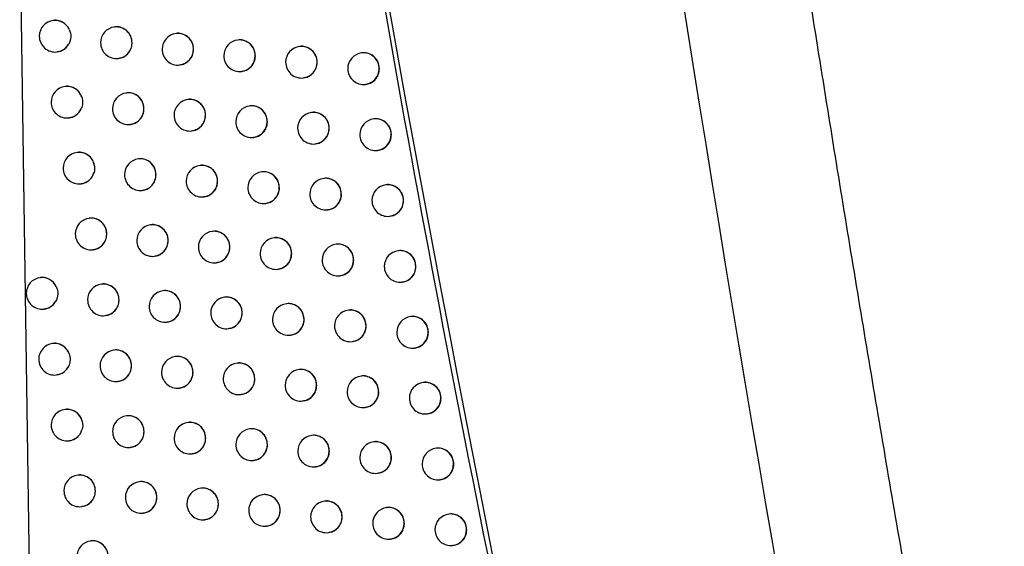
# Model space of a CAD drawing. Header units: millimetres. Extents: x 82 to 1337, y -230 to 1154.
# Tile 151 of 217: x 983 to 1015, y 371 to 387. Entities that reach past the tile are written whole.
import ezdxf

# ---------------------------------------------------------------- set-up
doc = ezdxf.new("R2010")
doc.units = ezdxf.units.MM

msp = doc.modelspace()

# ---------------------------------------------------------------- linework, layer by layer
at = {"color": 8, "linetype": 'Continuous', "lineweight": 25}
msp.add_line((983.49, 390.707), (983.808, 368.678), dxfattribs=at)
at = {"color": 7, "linetype": 'Continuous', "lineweight": 25}
for p, q in [((984.559, 387.324), (984.551, 387.323)), ((986.497, 387.117), (986.488, 387.116)), ((988.44, 386.91), (988.432, 386.909)), ((990.39, 386.705), (990.382, 386.704)), ((984.67, 386.33), (984.676, 386.331)), ((992.346, 386.5), (992.338, 386.499)), ((994.308, 386.296), (994.3, 386.295)), ((986.607, 386.123), (986.613, 386.124)), ((988.551, 385.917), (988.557, 385.917)), ((990.501, 385.711), (990.508, 385.712)), ((992.457, 385.506), (992.464, 385.507)), ((984.934, 385.238), (984.925, 385.237)), ((986.873, 385.031), (986.864, 385.03)), ((994.419, 385.302), (994.426, 385.303)), ((988.818, 384.825), (988.809, 384.824)), ((990.769, 384.619), (990.761, 384.618)), ((992.726, 384.415), (992.718, 384.414)), ((985.044, 384.244), (985.05, 384.244)), ((994.689, 384.211), (994.681, 384.21)), ((986.983, 384.037), (986.99, 384.038)), ((988.928, 383.831), (988.935, 383.832)), ((990.88, 383.625), (990.886, 383.626)), ((992.837, 383.421), (992.844, 383.422)), ((994.8, 383.217), (994.807, 383.218)), ((985.313, 383.152), (985.305, 383.151)), ((987.254, 382.946), (987.245, 382.945)), ((989.2, 382.74), (989.192, 382.739)), ((991.152, 382.534), (991.144, 382.533)), ((993.11, 382.33), (993.102, 382.329)), ((985.424, 382.158), (985.43, 382.159)), ((987.364, 381.952), (987.371, 381.953)), ((995.074, 382.126), (995.066, 382.125)), ((989.311, 381.746), (989.317, 381.747)), ((991.263, 381.541), (991.27, 381.541)), ((993.221, 381.336), (993.228, 381.337)), ((985.697, 381.068), (985.689, 381.067)), ((995.185, 381.132), (995.192, 381.133)), ((987.639, 380.861), (987.63, 380.86)), ((989.586, 380.656), (989.578, 380.655)), ((991.54, 380.45), (991.532, 380.449)), ((985.808, 380.074), (985.814, 380.075)), ((993.499, 380.246), (993.491, 380.245)), ((987.749, 379.867), (987.756, 379.868)), ((995.464, 380.042), (995.456, 380.041)), ((989.697, 379.662), (989.704, 379.662)), ((991.651, 379.457), (991.657, 379.457)), ((984.149, 379.191), (984.14, 379.19)), ((993.61, 379.252), (993.617, 379.253)), ((986.086, 378.984), (986.077, 378.983)), ((995.575, 379.048), (995.582, 379.049)), ((988.029, 378.778), (988.02, 378.777)), ((989.977, 378.572), (989.969, 378.571)), ((984.259, 378.197), (984.265, 378.198)), ((991.932, 378.367), (991.924, 378.366)), ((986.196, 377.99), (986.202, 377.991)), ((993.892, 378.163), (993.884, 378.162)), ((995.858, 377.959), (995.85, 377.958)), ((988.139, 377.784), (988.146, 377.785)), ((990.088, 377.578), (990.095, 377.579)), ((992.043, 377.373), (992.05, 377.374)), ((984.54, 377.108), (984.532, 377.107)), ((994.003, 377.169), (994.01, 377.17)), ((995.969, 376.966), (995.976, 376.966)), ((986.479, 376.902), (986.47, 376.901)), ((988.423, 376.695), (988.415, 376.694)), ((990.373, 376.49), (990.365, 376.489)), ((984.651, 376.114), (984.657, 376.115)), ((992.328, 376.285), (992.32, 376.284)), ((994.29, 376.081), (994.282, 376.08)), ((986.589, 375.908), (986.596, 375.908)), ((988.534, 375.701), (988.54, 375.702)), ((996.256, 375.877), (996.249, 375.876)), ((990.484, 375.496), (990.49, 375.497)), ((992.439, 375.291), (992.446, 375.292)), ((994.401, 375.087), (994.408, 375.088)), ((984.937, 375.026), (984.928, 375.025)), ((986.876, 374.82), (986.868, 374.819)), ((996.368, 374.883), (996.375, 374.884)), ((988.822, 374.614), (988.814, 374.613)), ((990.773, 374.408), (990.765, 374.407)), ((992.729, 374.203), (992.722, 374.203)), ((985.047, 374.032), (985.053, 374.033)), ((986.987, 373.826), (986.993, 373.827)), ((994.692, 373.999), (994.684, 373.999)), ((988.933, 373.62), (988.939, 373.62)), ((996.659, 373.796), (996.652, 373.795)), ((990.884, 373.414), (990.89, 373.415)), ((992.841, 373.21), (992.847, 373.21)), ((985.337, 372.945), (985.329, 372.944)), ((994.803, 373.006), (994.81, 373.006)), ((987.278, 372.739), (987.27, 372.738)), ((996.771, 372.802), (996.778, 372.803)), ((989.225, 372.533), (989.217, 372.532)), ((991.177, 372.327), (991.169, 372.327)), ((993.135, 372.123), (993.127, 372.122)), ((985.448, 371.951), (985.454, 371.952)), ((987.389, 371.745), (987.395, 371.746)), ((995.098, 371.919), (995.091, 371.918)), ((997.067, 371.716), (997.059, 371.715)), ((989.336, 371.539), (989.343, 371.54)), ((991.288, 371.334), (991.295, 371.334)), ((993.246, 371.129), (993.253, 371.13)), ((985.743, 370.865), (985.734, 370.864)), ((995.21, 370.925), (995.217, 370.926)), ((997.178, 370.722), (997.185, 370.723))]:
    msp.add_line(p, q, dxfattribs=at)
for centre, start, end in [((984.61, 386.826), 96.8344, 180), ((986.548, 386.619), 96.8344, 180), ((988.491, 386.413), 96.8344, 180), ((984.61, 386.826), 180, 276.8344), ((986.548, 386.619), 180, 276.8344), ((990.441, 386.208), 96.8344, 180), ((988.491, 386.413), 180, 276.8344), ((992.398, 386.003), 96.8344, 180), ((994.36, 385.799), 96.8344, 180), ((990.441, 386.208), 180, 276.8344), ((992.398, 386.003), 180, 276.8344), ((994.36, 385.799), 180, 276.8344), ((984.985, 384.74), 96.8344, 180), ((984.985, 384.74), 180, 276.8344), ((986.924, 384.533), 96.8344, 180), ((988.869, 384.327), 96.8344, 180), ((986.924, 384.533), 180, 276.8344), ((990.82, 384.122), 96.8344, 180), ((992.777, 383.917), 96.8344, 180), ((988.869, 384.327), 180, 276.8344), ((990.82, 384.122), 180, 276.8344), ((994.741, 383.713), 96.8344, 180), ((992.777, 383.917), 180, 276.8344), ((994.741, 383.713), 180, 276.8344), ((985.364, 382.655), 96.8344, 180), ((987.305, 382.448), 96.8344, 180), ((985.364, 382.655), 180, 276.8344), ((989.251, 382.242), 96.8344, 180), ((987.305, 382.448), 180, 276.8344), ((989.251, 382.242), 180, 276.8344), ((991.203, 382.037), 96.8344, 180), ((993.162, 381.833), 96.8344, 180), ((991.203, 382.037), 180, 276.8344), ((995.126, 381.629), 96.8344, 180), ((993.162, 381.833), 180, 276.8344), ((995.126, 381.629), 180, 276.8344), ((985.748, 380.57), 96.8344, 180), ((987.69, 380.364), 96.8344, 180), ((985.748, 380.57), 180, 276.8344), ((987.69, 380.364), 180, 276.8344), ((989.638, 380.158), 96.8344, 180), ((991.591, 379.953), 96.8344, 180), ((989.638, 380.158), 180, 276.8344), ((993.55, 379.749), 96.8344, 180), ((991.591, 379.953), 180, 276.8344), ((993.55, 379.749), 180, 276.8344), ((995.516, 379.545), 96.8344, 180), ((995.516, 379.545), 180, 276.8344), ((984.199, 378.694), 96.8344, 180), ((986.137, 378.487), 96.8344, 180), ((984.199, 378.694), 180, 276.8344), ((988.08, 378.28), 96.8344, 180), ((990.029, 378.075), 96.8344, 180), ((986.137, 378.487), 180, 276.8344), ((988.08, 378.28), 180, 276.8344), ((991.983, 377.87), 96.8344, 180), ((990.029, 378.075), 180, 276.8344), ((993.944, 377.666), 96.8344, 180), ((995.91, 377.462), 96.8344, 180), ((991.983, 377.87), 180, 276.8344), ((993.944, 377.666), 180, 276.8344), ((995.91, 377.462), 180, 276.8344), ((984.591, 376.611), 96.8344, 180), ((986.53, 376.404), 96.8344, 180), ((988.474, 376.198), 96.8344, 180), ((984.591, 376.611), 180, 276.8344), ((986.53, 376.404), 180, 276.8344), ((990.424, 375.992), 96.8344, 180), ((988.474, 376.198), 180, 276.8344), ((992.38, 375.788), 96.8344, 180), ((994.341, 375.583), 96.8344, 180), ((990.424, 375.992), 180, 276.8344), ((992.38, 375.788), 180, 276.8344), ((996.308, 375.38), 96.8344, 180), ((994.341, 375.583), 180, 276.8344), ((996.308, 375.38), 180, 276.8344), ((984.987, 374.529), 96.8344, 180), ((986.927, 374.322), 96.8344, 180), ((984.987, 374.529), 180, 276.8344), ((988.873, 374.116), 96.8344, 180), ((986.927, 374.322), 180, 276.8344), ((990.824, 373.911), 96.8344, 180), ((992.781, 373.706), 96.8344, 180), ((988.873, 374.116), 180, 276.8344), ((990.824, 373.911), 180, 276.8344), ((994.743, 373.502), 96.8344, 180), ((992.781, 373.706), 180, 276.8344), ((996.711, 373.299), 96.8344, 180), ((994.743, 373.502), 180, 276.8344), ((996.711, 373.299), 180, 276.8344), ((985.388, 372.448), 96.8344, 180), ((987.33, 372.241), 96.8344, 180), ((985.388, 372.448), 180, 276.8344), ((989.276, 372.035), 96.8344, 180), ((991.229, 371.83), 96.8344, 180), ((987.33, 372.241), 180, 276.8344), ((989.276, 372.035), 180, 276.8344), ((993.187, 371.626), 96.8344, 180), ((991.229, 371.83), 180, 276.8344), ((995.15, 371.422), 96.8344, 180), ((997.119, 371.218), 96.8344, 180), ((993.187, 371.626), 180, 276.8344), ((995.15, 371.422), 180, 276.8344), ((997.119, 371.218), 180, 276.8344), ((985.794, 370.367), 96.8344, 180)]:
    msp.add_arc(centre, 0.5, start, end, dxfattribs=at)
at = {"color": 8, "linetype": 'Continuous', "lineweight": 25}
for centre, radius, start, end in [((984.608, 386.832), 0.494, 24.5757, 96.7029), ((986.544, 386.621), 0.498, 359.7837, 96.4942), ((988.488, 386.415), 0.498, 359.7837, 96.4942), ((986.546, 386.615), 0.496, 277.0815, 0.4598), ((990.438, 386.209), 0.498, 359.7837, 96.4942), ((984.61, 386.818), 0.492, 276.8913, 330.4578), ((988.49, 386.409), 0.496, 277.0815, 0.4598), ((992.394, 386.005), 0.498, 359.7837, 96.4942), ((994.357, 385.801), 0.498, 359.7837, 96.4942), ((990.44, 386.204), 0.496, 277.0815, 0.4598), ((992.396, 385.999), 0.496, 277.0815, 0.4598), ((994.358, 385.795), 0.496, 277.0815, 0.4598), ((984.983, 384.745), 0.495, 19.0258, 96.6457), ((986.921, 384.535), 0.498, 359.7837, 96.4942), ((988.866, 384.329), 0.498, 359.7837, 96.4942), ((984.985, 384.733), 0.493, 276.9291, 336.0658), ((986.922, 384.529), 0.496, 277.0815, 0.4598), ((990.817, 384.124), 0.498, 359.7837, 96.4942), ((992.774, 383.919), 0.498, 359.7837, 96.4942), ((988.867, 384.323), 0.496, 277.0815, 0.4598), ((990.818, 384.118), 0.496, 277.0815, 0.4598), ((994.737, 383.715), 0.498, 359.7837, 96.4942), ((992.776, 383.913), 0.496, 277.0815, 0.4598), ((994.739, 383.709), 0.496, 277.0815, 0.4598), ((985.362, 382.658), 0.496, 10.8278, 96.5798), ((987.301, 382.45), 0.498, 359.7837, 96.4942), ((989.248, 382.244), 0.498, 359.7837, 96.4942), ((985.364, 382.649), 0.494, 276.9832, 344.3126), ((987.303, 382.444), 0.496, 277.0815, 0.4598), ((989.249, 382.238), 0.496, 277.0815, 0.4598), ((991.2, 382.039), 0.498, 359.7837, 96.4942), ((993.158, 381.834), 0.498, 359.7837, 96.4942), ((991.202, 382.033), 0.496, 277.0815, 0.4598), ((995.123, 381.631), 0.498, 359.7837, 96.4942), ((993.16, 381.829), 0.496, 277.0815, 0.4598), ((995.124, 381.625), 0.496, 277.0815, 0.4598), ((985.745, 380.572), 0.498, 359.7837, 96.4942), ((987.687, 380.366), 0.498, 359.7837, 96.4942), ((985.747, 380.566), 0.496, 277.0815, 0.4598), ((987.688, 380.36), 0.496, 277.0815, 0.4598), ((989.634, 380.16), 0.498, 359.7837, 96.4942), ((991.588, 379.955), 0.498, 359.7837, 96.4942), ((989.636, 380.154), 0.496, 277.0815, 0.4598), ((993.547, 379.751), 0.498, 359.7837, 96.4942), ((991.589, 379.949), 0.496, 277.0815, 0.4598), ((993.549, 379.745), 0.496, 277.0815, 0.4598), ((995.512, 379.547), 0.498, 359.7837, 96.4942), ((995.514, 379.541), 0.496, 277.0815, 0.4598), ((984.198, 378.699), 0.494, 25.3559, 96.7078), ((986.134, 378.489), 0.498, 359.7837, 96.4942), ((988.077, 378.282), 0.498, 359.7837, 96.4942), ((990.025, 378.077), 0.498, 359.7837, 96.4942), ((984.2, 378.686), 0.492, 276.8887, 329.8244), ((986.135, 378.483), 0.496, 277.0815, 0.4598), ((988.078, 378.276), 0.496, 277.0815, 0.4598), ((991.98, 377.872), 0.498, 359.7837, 96.4942), ((990.027, 378.071), 0.496, 277.0815, 0.4598), ((993.94, 377.667), 0.498, 359.7837, 96.4942), ((995.907, 377.464), 0.498, 359.7837, 96.4942), ((991.982, 377.866), 0.496, 277.0815, 0.4598), ((993.942, 377.662), 0.496, 277.0815, 0.4598), ((995.908, 377.458), 0.496, 277.0815, 0.4598), ((984.589, 376.616), 0.495, 20.0996, 96.6737), ((986.527, 376.406), 0.498, 359.7837, 96.4942), ((988.471, 376.2), 0.498, 359.7837, 96.4942), ((984.591, 376.604), 0.493, 276.9136, 335.148), ((986.528, 376.4), 0.496, 277.0815, 0.4598), ((990.421, 375.994), 0.498, 359.7837, 96.4942), ((988.472, 376.194), 0.496, 277.0815, 0.4598), ((992.377, 375.789), 0.498, 359.7837, 96.4942), ((994.338, 375.585), 0.498, 359.7837, 96.4942), ((990.423, 375.988), 0.496, 277.0815, 0.4598), ((992.378, 375.784), 0.496, 277.0815, 0.4598), ((996.305, 375.382), 0.498, 359.7837, 96.4942), ((994.34, 375.579), 0.496, 277.0815, 0.4598), ((996.307, 375.376), 0.496, 277.0815, 0.4598), ((984.985, 374.532), 0.496, 12.7041, 96.5957), ((986.924, 374.324), 0.498, 359.7837, 96.4942), ((988.87, 374.118), 0.498, 359.7837, 96.4942), ((984.987, 374.523), 0.494, 276.9712, 342.6202), ((986.926, 374.318), 0.496, 277.0815, 0.4598), ((990.821, 373.913), 0.498, 359.7837, 96.4942), ((992.778, 373.708), 0.498, 359.7837, 96.4942), ((988.871, 374.112), 0.496, 277.0815, 0.4598), ((990.823, 373.907), 0.496, 277.0815, 0.4598), ((994.74, 373.504), 0.498, 359.7837, 96.4942), ((992.779, 373.702), 0.496, 277.0815, 0.4598), ((996.708, 373.301), 0.498, 359.7837, 96.4942), ((994.742, 373.498), 0.496, 277.0815, 0.4598), ((996.71, 373.295), 0.496, 277.0815, 0.4598), ((985.385, 372.45), 0.498, 359.7837, 96.4942), ((987.326, 372.243), 0.498, 359.7837, 96.4942), ((985.387, 372.444), 0.496, 277.0815, 0.4598), ((989.273, 372.037), 0.498, 359.7837, 96.4942), ((991.226, 371.832), 0.498, 359.7837, 96.4942), ((987.328, 372.237), 0.496, 277.0815, 0.4598), ((989.275, 372.031), 0.496, 277.0815, 0.4598), ((993.183, 371.627), 0.498, 359.7837, 96.4942), ((991.227, 371.826), 0.496, 277.0815, 0.4598), ((995.147, 371.423), 0.498, 359.7837, 96.4942), ((997.116, 371.22), 0.498, 359.7837, 96.4942), ((993.185, 371.622), 0.496, 277.0815, 0.4598), ((995.148, 371.418), 0.496, 277.0815, 0.4598), ((997.117, 371.214), 0.496, 277.0815, 0.4598), ((985.79, 370.369), 0.498, 359.7837, 96.4942)]:
    msp.add_arc(centre, radius, start, end, dxfattribs=at)
at = {"color": 7, "linetype": 'Continuous', "lineweight": 25}
for points, knots in [([(999.052, 462.961), (999.161, 461.804), (999.38, 459.492), (999.721, 456.024), (1000.071, 452.558), (1000.431, 449.093), (1000.801, 445.628), (1001.182, 442.165), (1001.572, 438.703), (1001.973, 435.242), (1002.384, 431.783), (1002.804, 428.324), (1003.235, 424.866), (1003.676, 421.41), (1004.127, 417.954), (1004.589, 414.5), (1005.06, 411.047), (1005.702, 406.442), (1006.53, 400.688), (1007.564, 393.788), (1008.638, 386.895), (1009.752, 380.009), (1010.906, 373.129), (1012.101, 366.257), (1013.333, 359.391), (1014.189, 354.82), (1014.616, 352.535)], [0, 0, 0, 0, 0.031233, 0.062465, 0.093696, 0.124926, 0.156156, 0.187386, 0.218616, 0.249847, 0.281078, 0.31231, 0.343544, 0.374779, 0.406016, 0.437255, 0.468497, 0.499741, 0.56229, 0.624831, 0.687364, 0.749893, 0.812419, 0.874944, 0.93747, 1, 1, 1, 1]), ([(991.524, 409.359), (992.739, 401.569), (994.957, 387.359), (998.937, 366.858), (1001.68, 354.154), (1003.051, 347.801)], [0, 0, 0, 0, 0.377589, 0.688735, 1, 1, 1, 1]), ([(985.058, 387.037), (985.039, 387.072), (984.994, 387.155), (984.88, 387.258), (984.729, 387.319), (984.614, 387.34), (984.56, 387.324), (984.559, 387.323)], [0, 0, 0, 0, 0.187677, 0.455205, 0.724325, 0.994966, 1, 1, 1, 1]), ([(987.043, 386.619), (987.037, 386.675), (987.026, 386.788), (986.943, 386.937), (986.819, 387.052), (986.666, 387.113), (986.551, 387.132), (986.498, 387.117), (986.497, 387.116)], [0, 0, 0, 0, 0.198751, 0.397489, 0.596609, 0.796507, 0.997154, 1, 1, 1, 1]), ([(988.988, 386.413), (988.983, 386.469), (988.972, 386.582), (988.887, 386.731), (988.763, 386.846), (988.609, 386.906), (988.494, 386.926), (988.441, 386.91), (988.44, 386.91)], [0, 0, 0, 0, 0.199173, 0.398339, 0.597731, 0.797581, 0.997876, 1, 1, 1, 1]), ([(986.612, 386.13), (986.649, 386.134), (986.741, 386.145), (986.87, 386.226), (986.98, 386.354), (987.035, 386.494), (987.041, 386.584), (987.043, 386.619)], [0, 0, 0, 0, 0.157626, 0.391137, 0.623896, 0.855705, 1, 1, 1, 1]), ([(990.94, 386.208), (990.934, 386.264), (990.923, 386.377), (990.838, 386.526), (990.713, 386.641), (990.559, 386.701), (990.444, 386.721), (990.39, 386.705), (990.39, 386.705)], [0, 0, 0, 0, 0.199485, 0.398966, 0.59856, 0.798377, 0.998413, 1, 1, 1, 1]), ([(984.674, 386.337), (984.711, 386.341), (984.803, 386.352), (984.931, 386.433), (985.007, 386.521), (985.037, 386.573), (985.039, 386.576)], [0, 0, 0, 0, 0.24576, 0.612068, 0.976644, 1, 1, 1, 1]), ([(988.556, 385.923), (988.594, 385.928), (988.686, 385.939), (988.815, 386.02), (988.925, 386.148), (988.981, 386.287), (988.986, 386.378), (988.988, 386.413)], [0, 0, 0, 0, 0.158022, 0.390954, 0.623418, 0.855317, 1, 1, 1, 1]), ([(992.897, 386.003), (992.892, 386.06), (992.881, 386.172), (992.796, 386.321), (992.67, 386.437), (992.515, 386.496), (992.4, 386.516), (992.346, 386.5), (992.346, 386.5)], [0, 0, 0, 0, 0.1996851, 0.3993688, 0.5990915, 0.798886, 0.9987529, 1, 1, 1, 1]), ([(994.861, 385.8), (994.856, 385.856), (994.844, 385.968), (994.759, 386.118), (994.633, 386.233), (994.478, 386.292), (994.362, 386.312), (994.308, 386.296), (994.308, 386.296)], [0, 0, 0, 0, 0.199772, 0.399544, 0.599319, 0.799098, 0.998881, 1, 1, 1, 1]), ([(990.506, 385.718), (990.544, 385.723), (990.636, 385.734), (990.766, 385.815), (990.876, 385.942), (990.932, 386.082), (990.938, 386.173), (990.94, 386.208)], [0, 0, 0, 0, 0.1583177, 0.3908204, 0.6230684, 0.8550356, 1, 1, 1, 1]), ([(992.463, 385.513), (992.5, 385.518), (992.593, 385.529), (992.723, 385.61), (992.833, 385.738), (992.89, 385.877), (992.895, 385.968), (992.897, 386.003)], [0, 0, 0, 0, 0.158494, 0.390713, 0.622827, 0.854847, 1, 1, 1, 1]), ([(994.425, 385.309), (994.463, 385.314), (994.556, 385.325), (994.687, 385.406), (994.797, 385.534), (994.854, 385.673), (994.859, 385.764), (994.861, 385.8)], [0, 0, 0, 0, 0.15853, 0.39061, 0.622675, 0.854739, 1, 1, 1, 1]), ([(985.451, 384.906), (985.428, 384.957), (985.382, 385.058), (985.255, 385.172), (985.103, 385.233), (984.988, 385.253), (984.935, 385.237), (984.934, 385.237)], [0, 0, 0, 0, 0.246128, 0.49462, 0.744464, 0.9956, 1, 1, 1, 1]), ([(987.419, 384.533), (987.414, 384.59), (987.403, 384.702), (987.319, 384.851), (987.195, 384.966), (987.042, 385.027), (986.927, 385.047), (986.874, 385.031), (986.873, 385.03)], [0, 0, 0, 0, 0.198851, 0.39769, 0.596873, 0.796759, 0.997322, 1, 1, 1, 1]), ([(989.366, 384.328), (989.36, 384.384), (989.349, 384.496), (989.265, 384.645), (989.14, 384.761), (988.987, 384.821), (988.871, 384.84), (988.818, 384.825), (988.818, 384.824)], [0, 0, 0, 0, 0.199244, 0.398481, 0.597918, 0.79776, 0.997996, 1, 1, 1, 1]), ([(985.049, 384.251), (985.086, 384.255), (985.178, 384.266), (985.306, 384.347), (985.394, 384.447), (985.427, 384.515), (985.436, 384.533)], [0, 0, 0, 0, 0.222463, 0.553553, 0.883207, 1, 1, 1, 1]), ([(986.989, 384.044), (987.026, 384.048), (987.117, 384.059), (987.247, 384.14), (987.356, 384.268), (987.412, 384.408), (987.417, 384.499), (987.419, 384.533)], [0, 0, 0, 0, 0.157714, 0.391086, 0.623777, 0.85561, 1, 1, 1, 1]), ([(991.319, 384.122), (991.313, 384.179), (991.302, 384.291), (991.217, 384.44), (991.092, 384.556), (990.938, 384.615), (990.822, 384.635), (990.769, 384.619), (990.769, 384.619)], [0, 0, 0, 0, 0.19953, 0.399056, 0.598679, 0.79849, 0.998489, 1, 1, 1, 1]), ([(993.277, 383.918), (993.272, 383.974), (993.261, 384.087), (993.176, 384.236), (993.05, 384.351), (992.895, 384.411), (992.779, 384.43), (992.726, 384.415), (992.726, 384.414)], [0, 0, 0, 0, 0.199707, 0.399414, 0.59915, 0.798941, 0.998788, 1, 1, 1, 1]), ([(988.934, 383.838), (988.971, 383.842), (989.063, 383.853), (989.193, 383.935), (989.302, 384.062), (989.359, 384.202), (989.364, 384.293), (989.366, 384.328)], [0, 0, 0, 0, 0.158085, 0.390919, 0.623336, 0.855251, 1, 1, 1, 1]), ([(990.885, 383.632), (990.923, 383.637), (991.015, 383.648), (991.145, 383.729), (991.255, 383.857), (991.311, 383.996), (991.317, 384.087), (991.319, 384.122)], [0, 0, 0, 0, 0.1583563, 0.3907958, 0.6230144, 0.8549937, 1, 1, 1, 1]), ([(995.242, 383.714), (995.237, 383.77), (995.225, 383.883), (995.14, 384.032), (995.014, 384.147), (994.858, 384.207), (994.742, 384.226), (994.689, 384.211), (994.689, 384.211)], [0, 0, 0, 0, 0.199775, 0.39955, 0.599326, 0.799103, 0.998881, 1, 1, 1, 1]), ([(992.843, 383.428), (992.88, 383.432), (992.973, 383.444), (993.103, 383.525), (993.213, 383.652), (993.27, 383.792), (993.275, 383.883), (993.277, 383.918)], [0, 0, 0, 0, 0.158509, 0.390694, 0.622795, 0.854824, 1, 1, 1, 1]), ([(994.806, 383.224), (994.844, 383.228), (994.937, 383.24), (995.067, 383.321), (995.178, 383.448), (995.235, 383.588), (995.24, 383.679), (995.242, 383.714)], [0, 0, 0, 0, 0.158522, 0.390594, 0.62266, 0.85473, 1, 1, 1, 1]), ([(985.849, 382.751), (985.844, 382.774), (985.825, 382.852), (985.759, 382.972), (985.635, 383.087), (985.483, 383.148), (985.368, 383.168), (985.314, 383.152), (985.314, 383.152)], [0, 0, 0, 0, 0.094942, 0.319037, 0.543678, 0.769434, 0.996258, 1, 1, 1, 1]), ([(987.8, 382.448), (987.795, 382.504), (987.784, 382.617), (987.7, 382.766), (987.576, 382.881), (987.422, 382.942), (987.307, 382.961), (987.254, 382.946), (987.254, 382.945)], [0, 0, 0, 0, 0.198944, 0.397877, 0.59712, 0.796994, 0.997478, 1, 1, 1, 1]), ([(989.748, 382.243), (989.743, 382.299), (989.732, 382.411), (989.647, 382.56), (989.523, 382.676), (989.369, 382.736), (989.253, 382.755), (989.2, 382.74), (989.2, 382.739)], [0, 0, 0, 0, 0.199309, 0.398611, 0.598091, 0.797925, 0.998106, 1, 1, 1, 1]), ([(991.702, 382.038), (991.697, 382.094), (991.686, 382.206), (991.601, 382.355), (991.475, 382.471), (991.321, 382.531), (991.205, 382.55), (991.152, 382.534), (991.152, 382.534)], [0, 0, 0, 0, 0.19957, 0.399137, 0.598785, 0.798592, 0.998556, 1, 1, 1, 1]), ([(985.429, 382.165), (985.466, 382.17), (985.557, 382.181), (985.686, 382.262), (985.79, 382.38), (985.824, 382.474), (985.84, 382.515)], [0, 0, 0, 0, 0.195286, 0.485521, 0.774603, 1, 1, 1, 1]), ([(987.369, 381.959), (987.406, 381.963), (987.498, 381.974), (987.628, 382.055), (987.737, 382.183), (987.793, 382.322), (987.798, 382.413), (987.8, 382.448)], [0, 0, 0, 0, 0.1577963, 0.3910405, 0.6236676, 0.8555219, 1, 1, 1, 1]), ([(989.316, 381.753), (989.353, 381.757), (989.445, 381.769), (989.575, 381.85), (989.685, 381.977), (989.741, 382.117), (989.746, 382.208), (989.748, 382.243)], [0, 0, 0, 0, 0.158143, 0.390888, 0.62326, 0.855191, 1, 1, 1, 1]), ([(993.662, 381.833), (993.656, 381.889), (993.645, 382.002), (993.56, 382.151), (993.434, 382.266), (993.279, 382.326), (993.164, 382.346), (993.11, 382.33), (993.11, 382.33)], [0, 0, 0, 0, 0.199726, 0.399451, 0.599199, 0.798988, 0.998817, 1, 1, 1, 1]), ([(991.268, 381.547), (991.306, 381.552), (991.398, 381.563), (991.529, 381.645), (991.638, 381.772), (991.695, 381.912), (991.7, 382.003), (991.702, 382.038)], [0, 0, 0, 0, 0.15839, 0.390773, 0.622965, 0.854956, 1, 1, 1, 1]), ([(995.628, 381.63), (995.622, 381.686), (995.611, 381.798), (995.525, 381.948), (995.399, 382.063), (995.244, 382.122), (995.128, 382.142), (995.074, 382.126), (995.074, 382.126)], [0, 0, 0, 0, 0.199776, 0.399552, 0.599327, 0.799101, 0.998876, 1, 1, 1, 1]), ([(993.227, 381.343), (993.265, 381.348), (993.357, 381.359), (993.488, 381.44), (993.598, 381.567), (993.654, 381.707), (993.66, 381.798), (993.662, 381.833)], [0, 0, 0, 0, 0.158519, 0.390676, 0.622766, 0.854803, 1, 1, 1, 1]), ([(995.191, 381.139), (995.229, 381.144), (995.322, 381.155), (995.453, 381.236), (995.563, 381.364), (995.62, 381.503), (995.626, 381.595), (995.628, 381.63)], [0, 0, 0, 0, 0.158511, 0.390578, 0.622646, 0.854722, 1, 1, 1, 1]), ([(986.243, 380.57), (986.237, 380.627), (986.226, 380.739), (986.143, 380.888), (986.019, 381.003), (985.866, 381.064), (985.752, 381.084), (985.698, 381.068), (985.697, 381.067)], [0, 0, 0, 0, 0.198592, 0.397169, 0.596187, 0.796103, 0.99688, 1, 1, 1, 1]), ([(988.186, 380.364), (988.181, 380.42), (988.17, 380.533), (988.085, 380.682), (987.961, 380.797), (987.808, 380.857), (987.693, 380.877), (987.64, 380.861), (987.639, 380.861)], [0, 0, 0, 0, 0.19903, 0.398051, 0.597349, 0.797213, 0.997624, 1, 1, 1, 1]), ([(985.813, 380.081), (985.85, 380.085), (985.941, 380.096), (986.07, 380.177), (986.18, 380.305), (986.235, 380.445), (986.241, 380.536), (986.243, 380.57)], [0, 0, 0, 0, 0.1574697, 0.391193, 0.6240675, 0.8558492, 1, 1, 1, 1]), ([(987.755, 379.874), (987.792, 379.879), (987.884, 379.89), (988.013, 379.971), (988.123, 380.098), (988.179, 380.238), (988.184, 380.329), (988.186, 380.364)], [0, 0, 0, 0, 0.157874, 0.390998, 0.623566, 0.855441, 1, 1, 1, 1]), ([(990.135, 380.158), (990.13, 380.215), (990.119, 380.327), (990.034, 380.476), (989.909, 380.592), (989.755, 380.652), (989.64, 380.671), (989.587, 380.655), (989.586, 380.655)], [0, 0, 0, 0, 0.199369, 0.398732, 0.598249, 0.798076, 0.998207, 1, 1, 1, 1]), ([(992.09, 379.954), (992.085, 380.01), (992.074, 380.122), (991.989, 380.272), (991.863, 380.387), (991.709, 380.447), (991.593, 380.466), (991.54, 380.45), (991.54, 380.45)], [0, 0, 0, 0, 0.199606, 0.39921, 0.598881, 0.798683, 0.998616, 1, 1, 1, 1]), ([(989.703, 379.669), (989.74, 379.673), (989.832, 379.684), (989.962, 379.766), (990.072, 379.893), (990.128, 380.033), (990.133, 380.124), (990.135, 380.158)], [0, 0, 0, 0, 0.158197, 0.390858, 0.62319, 0.855136, 1, 1, 1, 1]), ([(994.051, 379.749), (994.045, 379.806), (994.034, 379.918), (993.949, 380.067), (993.823, 380.183), (993.668, 380.242), (993.552, 380.262), (993.499, 380.246), (993.499, 380.246)], [0, 0, 0, 0, 0.1997416, 0.3994825, 0.5992399, 0.7990255, 0.9988401, 1, 1, 1, 1]), ([(996.018, 379.546), (996.012, 379.602), (996.001, 379.715), (995.915, 379.864), (995.789, 379.979), (995.634, 380.039), (995.517, 380.058), (995.464, 380.042), (995.464, 380.042)], [0, 0, 0, 0, 0.1997739, 0.3995479, 0.5993205, 0.7990933, 0.9988665, 1, 1, 1, 1]), ([(991.656, 379.463), (991.694, 379.468), (991.786, 379.479), (991.916, 379.561), (992.026, 379.688), (992.083, 379.828), (992.088, 379.919), (992.09, 379.954)], [0, 0, 0, 0, 0.158421, 0.390752, 0.62292, 0.854922, 1, 1, 1, 1]), ([(993.616, 379.259), (993.653, 379.264), (993.746, 379.275), (993.877, 379.356), (993.987, 379.484), (994.043, 379.623), (994.049, 379.714), (994.051, 379.749)], [0, 0, 0, 0, 0.158527, 0.39066, 0.622741, 0.854785, 1, 1, 1, 1]), ([(995.581, 379.055), (995.619, 379.06), (995.712, 379.072), (995.843, 379.153), (995.953, 379.28), (996.01, 379.42), (996.015, 379.511), (996.018, 379.546)], [0, 0, 0, 0, 0.158497, 0.390563, 0.622635, 0.854716, 1, 1, 1, 1]), ([(984.644, 378.911), (984.627, 378.943), (984.582, 379.024), (984.47, 379.126), (984.318, 379.187), (984.203, 379.207), (984.15, 379.191), (984.149, 379.191)], [0, 0, 0, 0, 0.178722, 0.449157, 0.721226, 0.994852, 1, 1, 1, 1]), ([(986.632, 378.487), (986.626, 378.543), (986.615, 378.655), (986.532, 378.804), (986.408, 378.92), (986.255, 378.98), (986.14, 379), (986.087, 378.984), (986.086, 378.984)], [0, 0, 0, 0, 0.198701, 0.397388, 0.596475, 0.796377, 0.997062, 1, 1, 1, 1]), ([(988.576, 378.281), (988.571, 378.337), (988.56, 378.449), (988.475, 378.598), (988.351, 378.714), (988.197, 378.774), (988.082, 378.794), (988.029, 378.778), (988.029, 378.778)], [0, 0, 0, 0, 0.1991105, 0.3982122, 0.5975622, 0.7974165, 0.9977601, 1, 1, 1, 1]), ([(990.527, 378.075), (990.521, 378.131), (990.51, 378.244), (990.425, 378.393), (990.3, 378.508), (990.146, 378.568), (990.031, 378.588), (989.978, 378.572), (989.977, 378.572)], [0, 0, 0, 0, 0.199423, 0.398842, 0.598394, 0.798215, 0.9983, 1, 1, 1, 1]), ([(984.264, 378.204), (984.301, 378.209), (984.392, 378.22), (984.521, 378.301), (984.596, 378.387), (984.625, 378.437), (984.625, 378.439)], [0, 0, 0, 0, 0.248664, 0.619419, 0.988415, 1, 1, 1, 1]), ([(986.201, 377.997), (986.238, 378.002), (986.33, 378.013), (986.459, 378.094), (986.569, 378.221), (986.624, 378.361), (986.63, 378.452), (986.632, 378.487)], [0, 0, 0, 0, 0.157564, 0.391137, 0.623937, 0.855744, 1, 1, 1, 1]), ([(988.145, 377.791), (988.182, 377.795), (988.274, 377.807), (988.403, 377.888), (988.513, 378.015), (988.569, 378.155), (988.574, 378.246), (988.576, 378.281)], [0, 0, 0, 0, 0.157946, 0.39096, 0.623473, 0.855366, 1, 1, 1, 1]), ([(992.483, 377.87), (992.477, 377.927), (992.466, 378.039), (992.381, 378.188), (992.256, 378.304), (992.101, 378.364), (991.985, 378.383), (991.932, 378.367), (991.932, 378.367)], [0, 0, 0, 0, 0.199638, 0.399274, 0.598966, 0.798764, 0.998669, 1, 1, 1, 1]), ([(990.094, 377.585), (990.131, 377.59), (990.223, 377.601), (990.353, 377.682), (990.463, 377.81), (990.519, 377.949), (990.524, 378.04), (990.527, 378.075)], [0, 0, 0, 0, 0.158246, 0.390831, 0.623126, 0.855086, 1, 1, 1, 1]), ([(994.444, 377.666), (994.439, 377.723), (994.428, 377.835), (994.342, 377.984), (994.217, 378.1), (994.061, 378.159), (993.946, 378.179), (993.892, 378.163), (993.892, 378.163)], [0, 0, 0, 0, 0.199754, 0.399507, 0.599272, 0.799055, 0.998858, 1, 1, 1, 1]), ([(996.412, 377.463), (996.406, 377.519), (996.395, 377.632), (996.31, 377.781), (996.183, 377.896), (996.028, 377.956), (995.912, 377.975), (995.858, 377.959), (995.858, 377.959)], [0, 0, 0, 0, 0.1997698, 0.3995396, 0.5993082, 0.7990792, 0.9988527, 1, 1, 1, 1]), ([(992.048, 377.38), (992.086, 377.385), (992.179, 377.396), (992.309, 377.477), (992.419, 377.605), (992.475, 377.744), (992.481, 377.835), (992.483, 377.87)], [0, 0, 0, 0, 0.158447, 0.390732, 0.62288, 0.854891, 1, 1, 1, 1]), ([(994.009, 377.176), (994.047, 377.181), (994.14, 377.192), (994.27, 377.273), (994.38, 377.401), (994.437, 377.54), (994.442, 377.631), (994.444, 377.666)], [0, 0, 0, 0, 0.15853, 0.390643, 0.622718, 0.85477, 1, 1, 1, 1]), ([(995.975, 376.972), (996.013, 376.977), (996.106, 376.989), (996.237, 377.07), (996.348, 377.197), (996.404, 377.337), (996.41, 377.428), (996.412, 377.463)], [0, 0, 0, 0, 0.15848, 0.390548, 0.622626, 0.854712, 1, 1, 1, 1]), ([(985.054, 376.786), (985.032, 376.833), (984.986, 376.931), (984.861, 377.043), (984.71, 377.104), (984.595, 377.124), (984.541, 377.108), (984.541, 377.108)], [0, 0, 0, 0, 0.235342, 0.487349, 0.74075, 0.995482, 1, 1, 1, 1]), ([(987.025, 376.404), (987.02, 376.46), (987.009, 376.572), (986.925, 376.722), (986.801, 376.837), (986.648, 376.897), (986.533, 376.917), (986.48, 376.901), (986.479, 376.901)], [0, 0, 0, 0, 0.1988029, 0.3975929, 0.5967447, 0.796634, 0.9972328, 1, 1, 1, 1]), ([(988.971, 376.198), (988.965, 376.254), (988.954, 376.367), (988.87, 376.516), (988.746, 376.631), (988.592, 376.691), (988.477, 376.711), (988.424, 376.695), (988.423, 376.695)], [0, 0, 0, 0, 0.199185, 0.398362, 0.59776, 0.797605, 0.997886, 1, 1, 1, 1]), ([(984.656, 376.121), (984.692, 376.126), (984.784, 376.137), (984.912, 376.218), (984.998, 376.316), (985.031, 376.381), (985.039, 376.397)], [0, 0, 0, 0, 0.225978, 0.562411, 0.897376, 1, 1, 1, 1]), ([(986.594, 375.915), (986.631, 375.919), (986.723, 375.93), (986.853, 376.011), (986.962, 376.139), (987.018, 376.278), (987.023, 376.369), (987.025, 376.404)], [0, 0, 0, 0, 0.157654, 0.391087, 0.623816, 0.855647, 1, 1, 1, 1]), ([(990.922, 375.993), (990.917, 376.049), (990.906, 376.161), (990.821, 376.311), (990.696, 376.426), (990.542, 376.486), (990.426, 376.506), (990.373, 376.49), (990.373, 376.49)], [0, 0, 0, 0, 0.199473, 0.398942, 0.598526, 0.798342, 0.998384, 1, 1, 1, 1]), ([(988.539, 375.708), (988.576, 375.713), (988.668, 375.724), (988.798, 375.805), (988.907, 375.933), (988.963, 376.072), (988.969, 376.163), (988.971, 376.198)], [0, 0, 0, 0, 0.158013, 0.3909244, 0.6233865, 0.8552972, 1, 1, 1, 1]), ([(992.88, 375.788), (992.874, 375.844), (992.863, 375.957), (992.778, 376.106), (992.652, 376.221), (992.497, 376.281), (992.382, 376.301), (992.329, 376.285), (992.328, 376.285)], [0, 0, 0, 0, 0.199666, 0.399331, 0.59904, 0.798835, 0.998716, 1, 1, 1, 1]), ([(994.842, 375.584), (994.837, 375.64), (994.826, 375.753), (994.74, 375.902), (994.614, 376.017), (994.459, 376.077), (994.343, 376.097), (994.29, 376.081), (994.29, 376.081)], [0, 0, 0, 0, 0.199763, 0.399526, 0.599296, 0.799077, 0.99887, 1, 1, 1, 1]), ([(990.489, 375.503), (990.527, 375.507), (990.619, 375.519), (990.749, 375.6), (990.859, 375.727), (990.915, 375.867), (990.92, 375.958), (990.922, 375.993)], [0, 0, 0, 0, 0.15829, 0.390806, 0.623068, 0.85504, 1, 1, 1, 1]), ([(992.445, 375.298), (992.483, 375.303), (992.575, 375.314), (992.706, 375.395), (992.816, 375.522), (992.872, 375.662), (992.877, 375.753), (992.88, 375.788)], [0, 0, 0, 0, 0.158469, 0.390713, 0.622844, 0.854863, 1, 1, 1, 1]), ([(996.811, 375.381), (996.805, 375.437), (996.794, 375.55), (996.708, 375.699), (996.582, 375.814), (996.426, 375.874), (996.31, 375.893), (996.257, 375.877), (996.257, 375.877)], [0, 0, 0, 0, 0.1997634, 0.399527, 0.5992901, 0.7990594, 0.9988348, 1, 1, 1, 1]), ([(994.407, 375.094), (994.444, 375.098), (994.537, 375.11), (994.668, 375.191), (994.778, 375.318), (994.835, 375.458), (994.84, 375.549), (994.842, 375.584)], [0, 0, 0, 0, 0.158531, 0.390628, 0.6226985, 0.8547563, 1, 1, 1, 1]), ([(996.374, 374.89), (996.412, 374.895), (996.505, 374.907), (996.636, 374.988), (996.746, 375.115), (996.803, 375.255), (996.809, 375.346), (996.811, 375.381)], [0, 0, 0, 0, 0.158461, 0.390533, 0.622619, 0.85471, 1, 1, 1, 1]), ([(985.469, 374.642), (985.464, 374.659), (985.446, 374.731), (985.382, 374.846), (985.258, 374.961), (985.106, 375.022), (984.991, 375.042), (984.938, 375.026), (984.937, 375.026)], [0, 0, 0, 0, 0.0745027, 0.3036227, 0.5333121, 0.7641623, 0.996121, 1, 1, 1, 1]), ([(987.423, 374.322), (987.418, 374.378), (987.407, 374.491), (987.323, 374.64), (987.199, 374.755), (987.045, 374.816), (986.93, 374.835), (986.877, 374.819), (986.876, 374.819)], [0, 0, 0, 0, 0.198898, 0.397784, 0.596997, 0.796874, 0.997393, 1, 1, 1, 1]), ([(989.37, 374.116), (989.365, 374.173), (989.354, 374.285), (989.269, 374.434), (989.145, 374.549), (988.991, 374.61), (988.875, 374.629), (988.822, 374.613), (988.822, 374.613)], [0, 0, 0, 0, 0.1992535, 0.3985001, 0.597942, 0.7977796, 0.9980027, 1, 1, 1, 1]), ([(985.052, 374.039), (985.089, 374.044), (985.18, 374.055), (985.309, 374.136), (985.41, 374.25), (985.444, 374.339), (985.458, 374.375)], [0, 0, 0, 0, 0.200279, 0.498034, 0.7946, 1, 1, 1, 1]), ([(986.992, 373.833), (987.029, 373.837), (987.121, 373.848), (987.25, 373.929), (987.36, 374.057), (987.416, 374.196), (987.421, 374.287), (987.423, 374.322)], [0, 0, 0, 0, 0.157738, 0.39104, 0.623704, 0.855557, 1, 1, 1, 1]), ([(991.323, 373.911), (991.317, 373.967), (991.306, 374.08), (991.221, 374.229), (991.096, 374.344), (990.942, 374.404), (990.826, 374.424), (990.773, 374.408), (990.773, 374.408)], [0, 0, 0, 0, 0.1995181, 0.3990327, 0.5986463, 0.7984564, 0.9984605, 1, 1, 1, 1]), ([(993.281, 373.707), (993.275, 373.763), (993.264, 373.875), (993.179, 374.025), (993.054, 374.14), (992.899, 374.2), (992.783, 374.219), (992.73, 374.203), (992.73, 374.203)], [0, 0, 0, 0, 0.199691, 0.39938, 0.599105, 0.798897, 0.998755, 1, 1, 1, 1]), ([(988.938, 373.627), (988.975, 373.631), (989.067, 373.642), (989.197, 373.723), (989.307, 373.851), (989.363, 373.991), (989.368, 374.081), (989.37, 374.116)], [0, 0, 0, 0, 0.1580755, 0.390892, 0.6233072, 0.855234, 1, 1, 1, 1]), ([(990.889, 373.421), (990.927, 373.426), (991.019, 373.437), (991.149, 373.518), (991.259, 373.646), (991.315, 373.785), (991.321, 373.876), (991.323, 373.911)], [0, 0, 0, 0, 0.158331, 0.390783, 0.623015, 0.854998, 1, 1, 1, 1]), ([(995.245, 373.503), (995.239, 373.559), (995.228, 373.672), (995.143, 373.821), (995.017, 373.936), (994.861, 373.996), (994.745, 374.015), (994.692, 373.999), (994.692, 373.999)], [0, 0, 0, 0, 0.19977, 0.39954, 0.599313, 0.799092, 0.998877, 1, 1, 1, 1]), ([(992.846, 373.217), (992.884, 373.221), (992.977, 373.233), (993.107, 373.314), (993.217, 373.441), (993.273, 373.581), (993.279, 373.672), (993.281, 373.707)], [0, 0, 0, 0, 0.158487, 0.390696, 0.622811, 0.854839, 1, 1, 1, 1]), ([(997.214, 373.3), (997.208, 373.356), (997.197, 373.468), (997.112, 373.618), (996.985, 373.733), (996.83, 373.792), (996.713, 373.812), (996.66, 373.796), (996.66, 373.796)], [0, 0, 0, 0, 0.199755, 0.39951, 0.599267, 0.799034, 0.998813, 1, 1, 1, 1]), ([(994.809, 373.013), (994.847, 373.017), (994.94, 373.029), (995.07, 373.11), (995.181, 373.237), (995.237, 373.377), (995.243, 373.468), (995.245, 373.503)], [0, 0, 0, 0, 0.158528, 0.390613, 0.622681, 0.854745, 1, 1, 1, 1]), ([(996.777, 372.809), (996.815, 372.814), (996.908, 372.825), (997.039, 372.907), (997.15, 373.034), (997.206, 373.174), (997.212, 373.265), (997.214, 373.3)], [0, 0, 0, 0, 0.158439, 0.390518, 0.622613, 0.854709, 1, 1, 1, 1]), ([(985.883, 372.448), (985.877, 372.504), (985.866, 372.616), (985.783, 372.765), (985.659, 372.88), (985.506, 372.941), (985.392, 372.961), (985.338, 372.945), (985.337, 372.945)], [0, 0, 0, 0, 0.198568, 0.397121, 0.596122, 0.79604, 0.996834, 1, 1, 1, 1]), ([(987.826, 372.241), (987.82, 372.297), (987.809, 372.41), (987.725, 372.559), (987.601, 372.674), (987.447, 372.735), (987.332, 372.754), (987.279, 372.738), (987.279, 372.738)], [0, 0, 0, 0, 0.198986, 0.397962, 0.597231, 0.797098, 0.997542, 1, 1, 1, 1]), ([(985.453, 371.958), (985.49, 371.963), (985.581, 371.974), (985.71, 372.055), (985.82, 372.182), (985.875, 372.322), (985.881, 372.413), (985.883, 372.448)], [0, 0, 0, 0, 0.1574348, 0.3911855, 0.6240815, 0.855866, 1, 1, 1, 1]), ([(989.774, 372.036), (989.768, 372.092), (989.757, 372.204), (989.673, 372.353), (989.548, 372.469), (989.394, 372.529), (989.279, 372.548), (989.226, 372.533), (989.225, 372.532)], [0, 0, 0, 0, 0.199317, 0.398628, 0.59811, 0.797941, 0.99811, 1, 1, 1, 1]), ([(991.728, 371.831), (991.722, 371.887), (991.711, 371.999), (991.626, 372.148), (991.501, 372.264), (991.346, 372.324), (991.231, 372.343), (991.178, 372.327), (991.177, 372.327)], [0, 0, 0, 0, 0.199559, 0.399115, 0.598755, 0.79856, 0.99853, 1, 1, 1, 1]), ([(987.394, 371.752), (987.431, 371.756), (987.523, 371.767), (987.653, 371.848), (987.762, 371.976), (987.818, 372.115), (987.823, 372.206), (987.826, 372.241)], [0, 0, 0, 0, 0.1578172, 0.3909974, 0.6236007, 0.8554739, 1, 1, 1, 1]), ([(989.341, 371.546), (989.379, 371.55), (989.471, 371.562), (989.601, 371.643), (989.71, 371.77), (989.766, 371.91), (989.772, 372.001), (989.774, 372.036)], [0, 0, 0, 0, 0.158133, 0.390862, 0.623234, 0.855176, 1, 1, 1, 1]), ([(993.687, 371.626), (993.681, 371.682), (993.67, 371.795), (993.585, 371.944), (993.459, 372.059), (993.304, 372.119), (993.189, 372.139), (993.135, 372.123), (993.135, 372.123)], [0, 0, 0, 0, 0.1997116, 0.3994223, 0.5991604, 0.7989492, 0.9987892, 1, 1, 1, 1]), ([(991.294, 371.341), (991.331, 371.345), (991.424, 371.356), (991.554, 371.438), (991.664, 371.565), (991.72, 371.705), (991.725, 371.796), (991.728, 371.831)], [0, 0, 0, 0, 0.1583668, 0.390762, 0.622966, 0.8549605, 1, 1, 1, 1]), ([(995.652, 371.422), (995.646, 371.479), (995.635, 371.591), (995.549, 371.74), (995.423, 371.856), (995.268, 371.915), (995.152, 371.935), (995.099, 371.919), (995.098, 371.919)], [0, 0, 0, 0, 0.1997739, 0.3995478, 0.599323, 0.7990998, 0.9988788, 1, 1, 1, 1]), ([(997.622, 371.219), (997.616, 371.276), (997.605, 371.388), (997.519, 371.537), (997.393, 371.652), (997.237, 371.712), (997.121, 371.731), (997.067, 371.716), (997.067, 371.716)], [0, 0, 0, 0, 0.199745, 0.39949, 0.599238, 0.799004, 0.998788, 1, 1, 1, 1]), ([(993.252, 371.136), (993.29, 371.141), (993.382, 371.152), (993.513, 371.233), (993.623, 371.36), (993.679, 371.5), (993.685, 371.591), (993.687, 371.626)], [0, 0, 0, 0, 0.158502, 0.39068, 0.622781, 0.854817, 1, 1, 1, 1]), ([(995.215, 370.932), (995.253, 370.937), (995.346, 370.948), (995.477, 371.029), (995.587, 371.157), (995.644, 371.296), (995.649, 371.387), (995.652, 371.422)], [0, 0, 0, 0, 0.158523, 0.390599, 0.622667, 0.854736, 1, 1, 1, 1]), ([(997.184, 370.729), (997.222, 370.733), (997.315, 370.745), (997.446, 370.826), (997.557, 370.953), (997.614, 371.093), (997.62, 371.184), (997.622, 371.219)], [0, 0, 0, 0, 0.158414, 0.390504, 0.622609, 0.854709, 1, 1, 1, 1]), ([(986.289, 370.367), (986.283, 370.424), (986.272, 370.536), (986.188, 370.685), (986.065, 370.8), (985.912, 370.861), (985.797, 370.881), (985.743, 370.865), (985.743, 370.865)], [0, 0, 0, 0, 0.1986772, 0.3973399, 0.5964108, 0.7963145, 0.9970161, 1, 1, 1, 1])]:
    msp.add_open_spline(points, degree=3, knots=knots, dxfattribs=at)
for points in [[(1010.947, 350.629), (1005.848, 377.459), (1001.665, 404.459), (998.403, 431.574)], [(1002.671, 350.214), (996.874, 376.574), (992.153, 403.123), (988.507, 429.857)], [(985.058, 387.037), (985.124, 386.891), (985.117, 386.715), (985.039, 386.576)], [(985.451, 384.906), (985.493, 384.785), (985.487, 384.65), (985.436, 384.533)], [(985.849, 382.751), (985.864, 382.673), (985.861, 382.592), (985.84, 382.515)], [(984.644, 378.911), (984.715, 378.762), (984.707, 378.581), (984.625, 378.439)], [(985.054, 376.786), (985.1, 376.66), (985.094, 376.518), (985.039, 376.397)], [(985.469, 374.642), (985.489, 374.553), (985.485, 374.461), (985.458, 374.375)]]:
    msp.add_open_spline(points, degree=3, dxfattribs=at)

doc.saveas('drawing.dxf')
